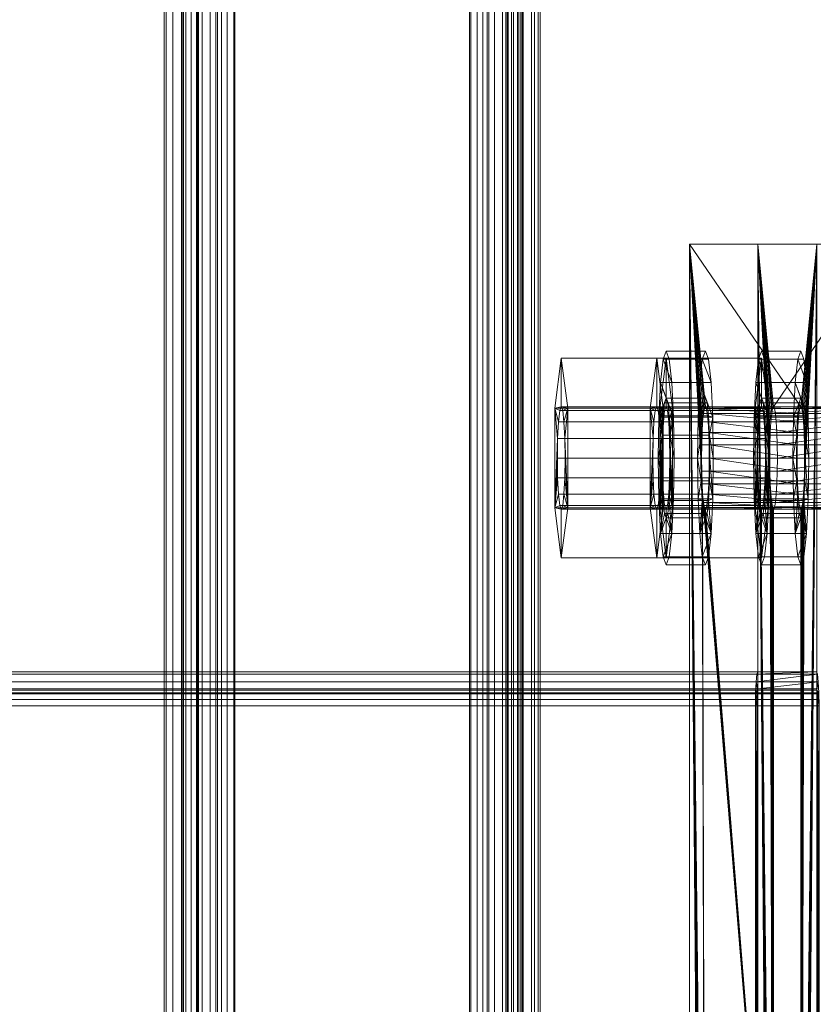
# Model space of a CAD drawing. Extents: x -0.3 to 41.3, y 0 to 17.8.
# Tile 30 of 256: x 0.7044 to 0.7972, y 3.9559 to 4.0711. Entities that reach past the tile are written whole.
import ezdxf

# ---------------------------------------------------------------- set-up
doc = ezdxf.new("R2010")
doc.units = 0
doc.header["$MEASUREMENT"] = 0
for name, color, linetype, lineweight in [('ANILHAS', 135, 'Continuous', 0), ('PLACAS_DE_BASE', 144, 'Continuous', 0), ('PORCAS', 157, 'Continuous', 0), ('VIGA_METALICA', 106, 'Continuous', 0)]:
    doc.layers.add(name, color=color, linetype=linetype, lineweight=lineweight)

msp = doc.modelspace()

# ---------------------------------------------------------------- meshes
at = {"layer": 'ANILHAS'}
mesh = msp.add_polyface(dxfattribs=at)
corners = [(0.77908, 4.01981, 199.5841), (0.77915, 4.01503, 199.58315), (0.77915, 4.02459, 199.58315), (0.77935, 4.01097, 199.58045), (0.77935, 4.02865, 199.58045), (0.77949, 4.01981, 199.57862), (0.77953, 4.01713, 199.57809), (0.77953, 4.02249, 199.57809), (0.77964, 4.01486, 199.57657), (0.77964, 4.02476, 199.57657), (0.77966, 4.00826, 199.5764), (0.77966, 4.03136, 199.5764), (0.77981, 4.01334, 199.57431), (0.77981, 4.02628, 199.57431), (0.78001, 4.00731, 199.57164), (0.78001, 4.01281, 199.57164), (0.78001, 4.02681, 199.57164), (0.78001, 4.03231, 199.57164), (0.78021, 4.01334, 199.56896), (0.78021, 4.02628, 199.56896), (0.78037, 4.00826, 199.56687), (0.78037, 4.03136, 199.56687), (0.78038, 4.01486, 199.5667), (0.78038, 4.02476, 199.5667), (0.78049, 4.01713, 199.56518), (0.78049, 4.02249, 199.56518), (0.78053, 4.01981, 199.56466), (0.78067, 4.01097, 199.56282), (0.78067, 4.02865, 199.56282), (0.78087, 4.01503, 199.56012), (0.78087, 4.02459, 199.56012), (0.78094, 4.01981, 199.55917), (0.78367, 4.01981, 199.58444), (0.78374, 4.01503, 199.5835), (0.78374, 4.02459, 199.5835), (0.78394, 4.01097, 199.58079), (0.78394, 4.02865, 199.58079), (0.78408, 4.01981, 199.57896), (0.78412, 4.01713, 199.57843), (0.78412, 4.02249, 199.57843), (0.78423, 4.01486, 199.57691), (0.78423, 4.02476, 199.57691), (0.78424, 4.00826, 199.57674), (0.78424, 4.03136, 199.57674), (0.7844, 4.01334, 199.57465), (0.7844, 4.02628, 199.57465), (0.7846, 4.00731, 199.57198), (0.7846, 4.01281, 199.57198), (0.7846, 4.02681, 199.57198), (0.7846, 4.03231, 199.57198), (0.7848, 4.01334, 199.56931), (0.7848, 4.02628, 199.56931), (0.78495, 4.00826, 199.56721), (0.78495, 4.03136, 199.56721), (0.78497, 4.01486, 199.56704), (0.78497, 4.02476, 199.56704), (0.78508, 4.01713, 199.56553), (0.78508, 4.02249, 199.56553), (0.78512, 4.01981, 199.565), (0.78526, 4.01097, 199.56316), (0.78526, 4.02865, 199.56316), (0.78546, 4.01503, 199.56046), (0.78546, 4.02459, 199.56046), (0.78553, 4.01981, 199.55951)]
mesh.append_faces([[corners[k] for k in face] for face in [(46, 42, 10, 14), (42, 35, 3, 10), (35, 33, 1, 3), (33, 32, 0, 1), (32, 34, 2, 0), (34, 36, 4, 2), (36, 43, 11, 4), (43, 49, 17, 11), (49, 53, 21, 17), (53, 60, 28, 21), (60, 62, 30, 28), (62, 63, 31, 30), (63, 61, 29, 31), (61, 59, 27, 29), (59, 52, 20, 27), (52, 46, 14, 20), (47, 50, 18, 15), (50, 54, 22, 18), (54, 56, 24, 22), (56, 58, 26, 24), (58, 57, 25, 26), (57, 55, 23, 25), (55, 51, 19, 23), (51, 48, 16, 19), (48, 45, 13, 16), (45, 41, 9, 13), (41, 39, 7, 9), (39, 37, 5, 7), (37, 38, 6, 5), (38, 40, 8, 6), (40, 44, 12, 8), (44, 47, 15, 12)]])
mesh.append_faces([[corners[k] for k in face] for face in [(43, 53, 49), (52, 42, 46), (21, 11, 17), (10, 20, 14)]], dxfattribs={"vtx0": -1})
mesh.append_faces([[corners[k] for k in face] for face in [(34, 48, 36), (48, 34, 45), (45, 34, 41), (41, 34, 39), (39, 32, 37), (37, 32, 38), (38, 33, 40), (40, 35, 44), (44, 35, 47), (53, 43, 60), (60, 36, 62), (62, 57, 63), (63, 58, 61), (61, 54, 59), (59, 42, 52), (11, 28, 4), (16, 30, 19), (19, 30, 23), (23, 30, 25), (25, 31, 26), (26, 29, 24), (24, 29, 22), (22, 27, 18), (18, 27, 15), (3, 27, 10), (2, 7, 0), (0, 6, 1), (1, 8, 3)]], dxfattribs={"vtx0": -1, "vtx1": -1})
mesh.append_faces([[corners[k] for k in face] for face in [(62, 36, 48), (59, 47, 35), (4, 30, 16), (15, 27, 3)]], dxfattribs={"vtx0": -1, "vtx1": -1, "vtx2": -1})
mesh.append_faces([[corners[k] for k in face] for face in [(39, 34, 32), (38, 32, 33), (40, 33, 35), (60, 43, 36), (62, 48, 51), (62, 51, 55), (62, 55, 57), (63, 57, 58), (61, 58, 56), (61, 56, 54), (59, 54, 50), (59, 50, 47), (59, 35, 42), (11, 21, 28), (4, 28, 30), (25, 30, 31), (26, 31, 29), (22, 29, 27), (10, 27, 20), (16, 2, 4), (2, 16, 13), (2, 13, 9), (2, 9, 7), (0, 7, 5), (0, 5, 6), (1, 6, 8), (3, 8, 12), (3, 12, 15)]], dxfattribs={"vtx0": -1, "vtx2": -1})
mesh = msp.add_polyface(dxfattribs=at)
corners = [(0.79024, 4.01981, 199.43452), (0.79031, 4.01503, 199.43357), (0.79031, 4.02459, 199.43357), (0.79052, 4.01097, 199.43087), (0.79052, 4.02865, 199.43087), (0.79065, 4.01981, 199.42903), (0.79069, 4.01713, 199.4285), (0.79069, 4.02249, 199.4285), (0.79081, 4.01486, 199.42699), (0.79081, 4.02476, 199.42699), (0.79082, 4.00826, 199.42682), (0.79082, 4.03136, 199.42682), (0.79097, 4.01334, 199.42472), (0.79097, 4.02628, 199.42472), (0.79117, 4.00731, 199.42205), (0.79117, 4.01281, 199.42205), (0.79117, 4.02681, 199.42205), (0.79117, 4.03231, 199.42205), (0.79137, 4.01334, 199.41938), (0.79137, 4.02628, 199.41938), (0.79153, 4.00826, 199.41728), (0.79153, 4.03136, 199.41728), (0.79154, 4.01486, 199.41712), (0.79154, 4.02476, 199.41712), (0.79166, 4.01713, 199.4156), (0.79166, 4.02249, 199.4156), (0.79169, 4.01981, 199.41507), (0.79183, 4.01097, 199.41324), (0.79183, 4.02865, 199.41324), (0.79203, 4.01503, 199.41053), (0.79203, 4.02459, 199.41053), (0.7921, 4.01981, 199.40959), (0.79483, 4.01981, 199.43486), (0.7949, 4.01503, 199.43391), (0.7949, 4.02459, 199.43391), (0.7951, 4.01097, 199.43121), (0.7951, 4.02865, 199.43121), (0.79524, 4.01981, 199.42937), (0.79528, 4.01713, 199.42885), (0.79528, 4.02249, 199.42885), (0.79539, 4.01486, 199.42733), (0.79539, 4.02476, 199.42733), (0.79541, 4.00826, 199.42716), (0.79541, 4.03136, 199.42716), (0.79556, 4.01334, 199.42507), (0.79556, 4.02628, 199.42507), (0.79576, 4.00731, 199.42239), (0.79576, 4.01281, 199.42239), (0.79576, 4.02681, 199.42239), (0.79576, 4.03231, 199.42239), (0.79596, 4.01334, 199.41972), (0.79596, 4.02628, 199.41972), (0.79612, 4.00826, 199.41763), (0.79612, 4.03136, 199.41763), (0.79613, 4.01486, 199.41746), (0.79613, 4.02476, 199.41746), (0.79624, 4.01713, 199.41594), (0.79624, 4.02249, 199.41594), (0.79628, 4.01981, 199.41541), (0.79642, 4.01097, 199.41358), (0.79642, 4.02865, 199.41358), (0.79662, 4.01503, 199.41088), (0.79662, 4.02459, 199.41088), (0.79669, 4.01981, 199.40993)]
mesh.append_faces([[corners[k] for k in face] for face in [(46, 42, 10, 14), (42, 35, 3, 10), (35, 33, 1, 3), (33, 32, 0, 1), (32, 34, 2, 0), (34, 36, 4, 2), (36, 43, 11, 4), (43, 49, 17, 11), (49, 53, 21, 17), (53, 60, 28, 21), (60, 62, 30, 28), (62, 63, 31, 30), (63, 61, 29, 31), (61, 59, 27, 29), (59, 52, 20, 27), (52, 46, 14, 20), (47, 50, 18, 15), (50, 54, 22, 18), (54, 56, 24, 22), (56, 58, 26, 24), (58, 57, 25, 26), (57, 55, 23, 25), (55, 51, 19, 23), (51, 48, 16, 19), (48, 45, 13, 16), (45, 41, 9, 13), (41, 39, 7, 9), (39, 37, 5, 7), (37, 38, 6, 5), (38, 40, 8, 6), (40, 44, 12, 8), (44, 47, 15, 12)]])
mesh.append_faces([[corners[k] for k in face] for face in [(43, 53, 49), (52, 42, 46), (21, 11, 17), (10, 20, 14)]], dxfattribs={"vtx0": -1})
mesh.append_faces([[corners[k] for k in face] for face in [(34, 48, 36), (48, 34, 45), (45, 34, 41), (41, 34, 39), (39, 32, 37), (37, 32, 38), (38, 33, 40), (40, 35, 44), (44, 35, 47), (53, 43, 60), (60, 36, 62), (62, 57, 63), (63, 58, 61), (61, 54, 59), (59, 42, 52), (11, 28, 4), (16, 30, 19), (19, 30, 23), (23, 30, 25), (25, 31, 26), (26, 29, 24), (24, 29, 22), (22, 27, 18), (18, 27, 15), (3, 27, 10), (2, 7, 0), (0, 6, 1), (1, 8, 3)]], dxfattribs={"vtx0": -1, "vtx1": -1})
mesh.append_faces([[corners[k] for k in face] for face in [(62, 36, 48), (59, 47, 35), (4, 30, 16), (15, 27, 3)]], dxfattribs={"vtx0": -1, "vtx1": -1, "vtx2": -1})
mesh.append_faces([[corners[k] for k in face] for face in [(39, 34, 32), (38, 32, 33), (40, 33, 35), (60, 43, 36), (62, 48, 51), (62, 51, 55), (62, 55, 57), (63, 57, 58), (61, 58, 56), (61, 56, 54), (59, 54, 50), (59, 50, 47), (59, 35, 42), (11, 21, 28), (4, 28, 30), (25, 30, 31), (26, 31, 29), (22, 29, 27), (10, 27, 20), (16, 2, 4), (2, 16, 13), (2, 13, 9), (2, 9, 7), (0, 7, 5), (0, 5, 6), (1, 6, 8), (3, 8, 12), (3, 12, 15)]], dxfattribs={"vtx0": -1, "vtx2": -1})
at = {"layer": 'PLACAS_DE_BASE'}
mesh = msp.add_polyface(dxfattribs=at)
corners = [(0.80419, 3.86981, 199.41701), (0.8056, 3.84481, 199.39806), (0.8056, 4.04481, 199.39806), (0.80417, 3.87136, 199.41721), (0.80413, 3.87281, 199.41781), (0.80406, 3.87405, 199.41876), (0.80396, 3.87501, 199.42), (0.80386, 3.87561, 199.42145), (0.80374, 3.87581, 199.42299), (0.80406, 4.01557, 199.41876), (0.79258, 3.87581, 199.57258), (0.79072, 3.84481, 199.59751), (0.79213, 3.86981, 199.57856), (0.79072, 4.04481, 199.59751), (0.79215, 3.87136, 199.57836), (0.79219, 3.87281, 199.57776), (0.79226, 3.87405, 199.57681), (0.79236, 3.87501, 199.57557), (0.79246, 3.87561, 199.57413), (0.79269, 3.87561, 199.57103), (0.80363, 3.87561, 199.42454), (0.78415, 3.86981, 199.57797), (0.78274, 3.84481, 199.59691), (0.78274, 4.04481, 199.59691), (0.78417, 3.87136, 199.57776), (0.78421, 3.87281, 199.57716), (0.78428, 3.87405, 199.57621), (0.78438, 3.87501, 199.57497), (0.78449, 3.87561, 199.57353), (0.7846, 3.87581, 199.57198), (0.78428, 4.01557, 199.57621), (0.79576, 3.87581, 199.4224), (0.79762, 3.84481, 199.39747), (0.79621, 3.86981, 199.41642), (0.79762, 4.04481, 199.39747), (0.79619, 3.87136, 199.41662), (0.79615, 3.87281, 199.41722), (0.79608, 3.87405, 199.41817), (0.79599, 3.87501, 199.41941), (0.79588, 3.87561, 199.42085), (0.79565, 3.87561, 199.42395), (0.78472, 3.87561, 199.57043)]
mesh.append_faces([[corners[k] for k in face] for face in [(2, 1, 32, 34), (7, 8, 31, 39), (8, 20, 40, 31), (19, 10, 29, 41), (10, 18, 28, 29)]])
mesh.append_faces([[corners[k] for k in face] for face in [(0, 2, 3), (3, 2, 4), (4, 2, 5), (5, 2, 6), (6, 2, 7), (7, 2, 8), (11, 12, 13), (19, 8, 10), (21, 23, 24), (24, 23, 25), (25, 23, 26), (26, 23, 27), (27, 23, 28), (28, 23, 29), (32, 33, 34), (40, 29, 31)]], dxfattribs={"vtx0": -1, "vtx1": -1})
mesh.append_faces([[corners[k] for k in face] for face in [(8, 9, 10), (29, 30, 31)]], dxfattribs={"vtx0": -1, "vtx1": -1, "vtx2": -1})
mesh.append_faces([[corners[k] for k in face] for face in [(0, 1, 2), (13, 12, 14), (13, 14, 15), (13, 15, 16), (13, 16, 17), (13, 17, 18), (13, 18, 10), (19, 20, 8), (21, 22, 23), (34, 33, 35), (34, 35, 36), (34, 36, 37), (34, 37, 38), (34, 38, 39), (34, 39, 31), (40, 41, 29)]], dxfattribs={"vtx0": -1, "vtx2": -1})
mesh = msp.add_polyface(dxfattribs=at)
corners = [(0.80374, 3.87581, 199.42299), (0.8056, 4.04481, 199.39806), (0.80413, 4.01681, 199.41781), (0.80406, 4.01557, 199.41876), (0.79258, 3.87581, 199.57258), (0.80396, 4.01461, 199.42), (0.80386, 4.01401, 199.42145), (0.80374, 4.01381, 199.42299), (0.79072, 4.04481, 199.59751), (0.79219, 4.01681, 199.57776), (0.79226, 4.01557, 199.57681), (0.79236, 4.01461, 199.57557), (0.79246, 4.01401, 199.57413), (0.79258, 4.01381, 199.57258), (0.80363, 4.01401, 199.42454), (0.79269, 4.01401, 199.57103), (0.80352, 4.01461, 199.42599), (0.7928, 4.01461, 199.56959), (0.7846, 3.87581, 199.57198), (0.78274, 4.04481, 199.59691), (0.78421, 4.01681, 199.57716), (0.78428, 4.01557, 199.57621), (0.79576, 3.87581, 199.4224), (0.78438, 4.01461, 199.57497), (0.78449, 4.01401, 199.57353), (0.7846, 4.01381, 199.57198), (0.79762, 4.04481, 199.39747), (0.79615, 4.01681, 199.41722), (0.79608, 4.01557, 199.41817), (0.79599, 4.01461, 199.41941), (0.79588, 4.01401, 199.42085), (0.79576, 4.01381, 199.4224), (0.78472, 4.01401, 199.57043), (0.79565, 4.01401, 199.42395), (0.78482, 4.01461, 199.56899), (0.79554, 4.01461, 199.42539), (0.79072, 3.84481, 199.59751), (0.78274, 3.84481, 199.59691)]
mesh.append_faces([[corners[k] for k in face] for face in [(36, 8, 19, 37), (7, 6, 30, 31), (6, 5, 29, 30), (16, 14, 33, 35), (14, 7, 31, 33), (13, 15, 32, 25), (15, 17, 34, 32), (11, 12, 24, 23), (12, 13, 25, 24)]])
mesh.append_faces([[corners[k] for k in face] for face in [(9, 4, 10), (10, 4, 11), (11, 4, 12), (12, 4, 13), (14, 13, 7), (13, 14, 15), (15, 16, 17), (27, 22, 28), (28, 22, 29), (29, 22, 30), (30, 22, 31), (32, 31, 25), (31, 32, 33), (33, 34, 35)]], dxfattribs={"vtx0": -1, "vtx1": -1})
mesh.append_faces([[corners[k] for k in face] for face in [(0, 1, 2), (8, 4, 9), (13, 4, 7), (18, 19, 20), (26, 22, 27), (31, 22, 25)]], dxfattribs={"vtx0": -1, "vtx1": -1, "vtx2": -1})
mesh.append_faces([[corners[k] for k in face] for face in [(0, 2, 3), (4, 3, 5), (4, 5, 6), (4, 6, 7), (15, 14, 16), (18, 20, 21), (22, 21, 23), (22, 23, 24), (22, 24, 25), (33, 32, 34)]], dxfattribs={"vtx0": -1, "vtx2": -1})
mesh = msp.add_polyface(dxfattribs=at)
corners = [(0.80413, 4.01681, 199.41781), (0.8056, 4.04481, 199.39806), (0.80417, 4.01826, 199.41721), (0.80419, 4.01981, 199.41701), (0.80417, 4.02136, 199.41721), (0.80413, 4.02281, 199.41781), (0.80406, 4.02405, 199.41876), (0.80396, 4.02501, 199.42), (0.80386, 4.02561, 199.42145), (0.80374, 4.02581, 199.42299), (0.79258, 4.02581, 199.57258), (0.79072, 4.04481, 199.59751), (0.79219, 4.01681, 199.57776), (0.79215, 4.01826, 199.57836), (0.79213, 4.01981, 199.57856), (0.79215, 4.02136, 199.57836), (0.79219, 4.02281, 199.57776), (0.79226, 4.02405, 199.57681), (0.79236, 4.02501, 199.57557), (0.79246, 4.02561, 199.57413), (0.79269, 4.02561, 199.57103), (0.78421, 4.01681, 199.57716), (0.78274, 4.04481, 199.59691), (0.78417, 4.01826, 199.57776), (0.78415, 4.01981, 199.57797), (0.78417, 4.02136, 199.57776), (0.78421, 4.02281, 199.57716), (0.78428, 4.02405, 199.57621), (0.78438, 4.02501, 199.57497), (0.78449, 4.02561, 199.57353), (0.7846, 4.02581, 199.57198), (0.79576, 4.02581, 199.4224), (0.79762, 4.04481, 199.39747), (0.79615, 4.01681, 199.41722), (0.79619, 4.01826, 199.41662), (0.79621, 4.01981, 199.41642), (0.79619, 4.02136, 199.41662), (0.79615, 4.02281, 199.41722), (0.79608, 4.02405, 199.41817), (0.79599, 4.02501, 199.41941), (0.79588, 4.02561, 199.42085), (0.79565, 4.02561, 199.42395)]
mesh.append_faces([[corners[k] for k in face] for face in [(11, 1, 32, 22)]])
mesh.append_faces([[corners[k] for k in face] for face in [(0, 1, 2), (2, 1, 3), (3, 1, 4), (4, 1, 5), (5, 1, 6), (6, 1, 7), (7, 1, 8), (8, 1, 9), (11, 10, 1), (20, 9, 10), (21, 22, 23), (23, 22, 24), (24, 22, 25), (25, 22, 26), (26, 22, 27), (27, 22, 28), (28, 22, 29), (29, 22, 30), (32, 31, 22), (41, 30, 31)]], dxfattribs={"vtx0": -1, "vtx1": -1})
mesh.append_faces([[corners[k] for k in face] for face in [(9, 1, 10), (30, 22, 31)]], dxfattribs={"vtx0": -1, "vtx1": -1, "vtx2": -1})
mesh.append_faces([[corners[k] for k in face] for face in [(11, 12, 13), (11, 13, 14), (11, 14, 15), (11, 15, 16), (11, 16, 17), (11, 17, 18), (11, 18, 19), (11, 19, 10), (32, 33, 34), (32, 34, 35), (32, 35, 36), (32, 36, 37), (32, 37, 38), (32, 38, 39), (32, 39, 40), (32, 40, 31)]], dxfattribs={"vtx0": -1, "vtx2": -1})
mesh = msp.add_polyface(dxfattribs=at)
corners = [(0.79301, 4.02136, 199.5668), (0.80331, 4.02136, 199.42877), (0.80335, 4.02281, 199.42818), (0.79297, 4.02281, 199.5674), (0.80343, 4.02405, 199.42723), (0.79289, 4.02405, 199.56835), (0.80352, 4.02501, 199.42599), (0.7928, 4.02501, 199.56959), (0.80363, 4.02561, 199.42454), (0.79269, 4.02561, 199.57103), (0.80374, 4.02581, 199.42299), (0.79532, 4.01981, 199.42838), (0.78503, 4.02136, 199.5662), (0.79533, 4.02136, 199.42818), (0.78499, 4.02281, 199.5668), (0.79538, 4.02281, 199.42758), (0.78492, 4.02405, 199.56775), (0.79545, 4.02405, 199.42663), (0.78482, 4.02501, 199.56899), (0.79554, 4.02501, 199.42539), (0.78472, 4.02561, 199.57043), (0.79565, 4.02561, 199.42395), (0.7846, 4.02581, 199.57198), (0.80417, 4.02136, 199.41721), (0.80413, 4.02281, 199.41781), (0.79615, 4.02281, 199.41722), (0.79619, 4.02136, 199.41662), (0.80406, 4.02405, 199.41876), (0.79608, 4.02405, 199.41817), (0.80396, 4.02501, 199.42), (0.79599, 4.02501, 199.41941), (0.80386, 4.02561, 199.42145), (0.79588, 4.02561, 199.42085), (0.79576, 4.02581, 199.4224), (0.79258, 4.02581, 199.57258), (0.79246, 4.02561, 199.57413), (0.78449, 4.02561, 199.57353), (0.79236, 4.02501, 199.57557), (0.78438, 4.02501, 199.57497), (0.79226, 4.02405, 199.57681), (0.78428, 4.02405, 199.57621), (0.79219, 4.02281, 199.57776), (0.78421, 4.02281, 199.57716), (0.79215, 4.02136, 199.57836), (0.78417, 4.02136, 199.57776)]
mesh.append_faces([[corners[k] for k in face] for face in [(23, 24, 25, 26), (24, 27, 28, 25), (27, 29, 30, 28), (29, 31, 32, 30), (31, 10, 33, 32), (10, 8, 21, 33), (8, 6, 19, 21), (6, 4, 17, 19), (4, 2, 15, 17), (2, 1, 13, 15), (0, 3, 14, 12), (3, 5, 16, 14), (5, 7, 18, 16), (7, 9, 20, 18), (9, 34, 22, 20), (34, 35, 36, 22), (35, 37, 38, 36), (37, 39, 40, 38), (39, 41, 42, 40), (41, 43, 44, 42)]])
mesh.append_faces([[corners[k] for k in face] for face in [(0, 2, 3), (3, 4, 5), (5, 6, 7), (7, 8, 9), (11, 12, 13), (13, 14, 15), (15, 16, 17), (17, 18, 19), (19, 20, 21)]], dxfattribs={"vtx0": -1, "vtx1": -1})
mesh.append_faces([[corners[k] for k in face] for face in [(0, 1, 2), (3, 2, 4), (5, 4, 6), (7, 6, 8), (9, 8, 10), (13, 12, 14), (15, 14, 16), (17, 16, 18), (19, 18, 20), (21, 20, 22)]], dxfattribs={"vtx0": -1, "vtx2": -1})
mesh = msp.add_polyface(dxfattribs=at)
corners = [(0.7928, 4.01461, 199.56959), (0.80352, 4.01461, 199.42599), (0.80343, 4.01557, 199.42723), (0.79289, 4.01557, 199.56835), (0.80335, 4.01681, 199.42818), (0.79297, 4.01681, 199.5674), (0.80331, 4.01826, 199.42877), (0.79301, 4.01826, 199.5668), (0.80329, 4.01981, 199.42898), (0.79302, 4.01981, 199.56659), (0.80331, 4.02136, 199.42877), (0.79301, 4.02136, 199.5668), (0.79554, 4.01461, 199.42539), (0.78482, 4.01461, 199.56899), (0.78492, 4.01557, 199.56775), (0.79545, 4.01557, 199.42663), (0.78499, 4.01681, 199.5668), (0.79538, 4.01681, 199.42758), (0.78503, 4.01826, 199.5662), (0.79533, 4.01826, 199.42818), (0.78505, 4.01981, 199.566), (0.79532, 4.01981, 199.42838), (0.78503, 4.02136, 199.5662), (0.80396, 4.01461, 199.42), (0.80406, 4.01557, 199.41876), (0.79608, 4.01557, 199.41817), (0.79599, 4.01461, 199.41941), (0.80413, 4.01681, 199.41781), (0.79615, 4.01681, 199.41722), (0.80417, 4.01826, 199.41721), (0.79619, 4.01826, 199.41662), (0.80419, 4.01981, 199.41701), (0.79621, 4.01981, 199.41642), (0.80417, 4.02136, 199.41721), (0.79619, 4.02136, 199.41662), (0.79533, 4.02136, 199.42818), (0.79215, 4.02136, 199.57836), (0.79213, 4.01981, 199.57856), (0.78415, 4.01981, 199.57797), (0.78417, 4.02136, 199.57776), (0.79215, 4.01826, 199.57836), (0.78417, 4.01826, 199.57776), (0.79219, 4.01681, 199.57776), (0.78421, 4.01681, 199.57716), (0.79226, 4.01557, 199.57681), (0.78428, 4.01557, 199.57621), (0.79236, 4.01461, 199.57557), (0.78438, 4.01461, 199.57497)]
mesh.append_faces([[corners[k] for k in face] for face in [(23, 24, 25, 26), (24, 27, 28, 25), (27, 29, 30, 28), (29, 31, 32, 30), (31, 33, 34, 32), (10, 8, 21, 35), (8, 6, 19, 21), (6, 4, 17, 19), (4, 2, 15, 17), (2, 1, 12, 15), (0, 3, 14, 13), (3, 5, 16, 14), (5, 7, 18, 16), (7, 9, 20, 18), (9, 11, 22, 20), (36, 37, 38, 39), (37, 40, 41, 38), (40, 42, 43, 41), (42, 44, 45, 43), (44, 46, 47, 45)]])
mesh.append_faces([[corners[k] for k in face] for face in [(0, 2, 3), (3, 4, 5), (5, 6, 7), (7, 8, 9), (9, 10, 11), (12, 14, 15), (15, 16, 17), (17, 18, 19), (19, 20, 21)]], dxfattribs={"vtx0": -1, "vtx1": -1})
mesh.append_faces([[corners[k] for k in face] for face in [(0, 1, 2), (3, 2, 4), (5, 4, 6), (7, 6, 8), (9, 8, 10), (12, 13, 14), (15, 14, 16), (17, 16, 18), (19, 18, 20), (21, 20, 22)]], dxfattribs={"vtx0": -1, "vtx2": -1})
at = {"layer": 'PORCAS'}
mesh = msp.add_polyface(dxfattribs=at)
corners = [(0.76699, 4.01397, 199.5808), (0.76699, 4.02565, 199.5808), (0.7673, 4.01981, 199.5767), (0.76733, 4.01751, 199.57624), (0.76733, 4.02211, 199.57624), (0.76743, 4.01557, 199.57495), (0.76743, 4.02405, 199.57495), (0.76757, 4.01427, 199.57301), (0.76757, 4.02535, 199.57301), (0.76775, 4.00813, 199.57072), (0.76775, 4.01381, 199.57072), (0.76775, 4.02581, 199.57072), (0.76775, 4.03148, 199.57072), (0.76792, 4.01427, 199.56843), (0.76792, 4.02535, 199.56843), (0.76806, 4.01557, 199.56649), (0.76806, 4.02405, 199.56649), (0.76816, 4.01751, 199.5652), (0.76816, 4.02211, 199.5652), (0.76819, 4.01981, 199.56474), (0.7685, 4.01397, 199.56064), (0.7685, 4.02565, 199.56064), (0.77926, 4.01397, 199.58172), (0.77926, 4.02565, 199.58172), (0.77956, 4.01981, 199.57762), (0.7796, 4.01751, 199.57716), (0.7796, 4.02211, 199.57716), (0.7797, 4.01557, 199.57586), (0.7797, 4.02405, 199.57586), (0.77984, 4.01427, 199.57393), (0.77984, 4.02535, 199.57393), (0.78001, 4.00813, 199.57164), (0.78001, 4.01381, 199.57164), (0.78001, 4.02581, 199.57164), (0.78001, 4.03148, 199.57164), (0.78018, 4.01427, 199.56934), (0.78018, 4.02535, 199.56934), (0.78033, 4.01557, 199.56741), (0.78033, 4.02405, 199.56741), (0.78042, 4.01751, 199.56611), (0.78042, 4.02211, 199.56611), (0.78046, 4.01981, 199.56565), (0.78076, 4.01397, 199.56155), (0.78076, 4.02565, 199.56155)]
mesh.append_faces([[corners[k] for k in face] for face in [(31, 22, 0, 9), (22, 23, 1, 0), (23, 34, 12, 1), (34, 43, 21, 12), (43, 42, 20, 21), (42, 31, 9, 20), (32, 35, 13, 10), (35, 37, 15, 13), (37, 39, 17, 15), (39, 41, 19, 17), (41, 40, 18, 19), (40, 38, 16, 18), (38, 36, 14, 16), (36, 33, 11, 14), (33, 30, 8, 11), (30, 28, 6, 8), (28, 26, 4, 6), (26, 24, 2, 4), (24, 25, 3, 2), (25, 27, 5, 3), (27, 29, 7, 5), (29, 32, 10, 7)]])
mesh.append_faces([[corners[k] for k in face] for face in [(23, 33, 34), (33, 23, 30), (30, 23, 28), (28, 23, 26), (26, 22, 24), (24, 22, 25), (25, 22, 27), (27, 22, 29), (29, 22, 32), (43, 40, 42), (42, 32, 31), (21, 11, 12), (11, 21, 14), (14, 21, 16), (16, 21, 18), (18, 20, 19), (19, 20, 17), (17, 20, 15), (15, 20, 13), (13, 20, 10), (1, 4, 0), (0, 10, 9)]], dxfattribs={"vtx0": -1, "vtx1": -1})
mesh.append_faces([[corners[k] for k in face] for face in [(26, 23, 22), (32, 22, 31), (33, 43, 34), (43, 33, 36), (43, 36, 38), (43, 38, 40), (42, 40, 41), (42, 41, 39), (42, 39, 37), (42, 37, 35), (42, 35, 32), (18, 21, 20), (10, 20, 9), (11, 1, 12), (1, 11, 8), (1, 8, 6), (1, 6, 4), (0, 4, 2), (0, 2, 3), (0, 3, 5), (0, 5, 7), (0, 7, 10)]], dxfattribs={"vtx0": -1, "vtx2": -1})
mesh = msp.add_polyface(dxfattribs=at)
corners = [(0.77816, 4.01397, 199.43122), (0.77816, 4.02565, 199.43122), (0.77846, 4.01981, 199.42712), (0.7785, 4.01751, 199.42666), (0.7785, 4.02211, 199.42666), (0.77859, 4.01557, 199.42536), (0.77859, 4.02405, 199.42536), (0.77874, 4.01427, 199.42343), (0.77874, 4.02535, 199.42343), (0.77891, 4.00813, 199.42114), (0.77891, 4.01381, 199.42114), (0.77891, 4.02581, 199.42114), (0.77891, 4.03148, 199.42114), (0.77908, 4.01427, 199.41884), (0.77908, 4.02535, 199.41884), (0.77922, 4.01557, 199.41691), (0.77922, 4.02405, 199.41691), (0.77932, 4.01751, 199.41561), (0.77932, 4.02211, 199.41561), (0.77935, 4.01981, 199.41515), (0.77966, 4.01397, 199.41105), (0.77966, 4.02565, 199.41105), (0.79042, 4.01397, 199.43213), (0.79042, 4.02565, 199.43213), (0.79073, 4.01981, 199.42803), (0.79076, 4.01751, 199.42758), (0.79076, 4.02211, 199.42758), (0.79086, 4.01557, 199.42628), (0.79086, 4.02405, 199.42628), (0.791, 4.01427, 199.42435), (0.791, 4.02535, 199.42435), (0.79117, 4.00813, 199.42205), (0.79117, 4.01381, 199.42205), (0.79117, 4.02581, 199.42205), (0.79117, 4.03148, 199.42205), (0.79135, 4.01427, 199.41976), (0.79135, 4.02535, 199.41976), (0.79149, 4.01557, 199.41782), (0.79149, 4.02405, 199.41782), (0.79159, 4.01751, 199.41653), (0.79159, 4.02211, 199.41653), (0.79162, 4.01981, 199.41607), (0.79193, 4.01397, 199.41197), (0.79193, 4.02565, 199.41197)]
mesh.append_faces([[corners[k] for k in face] for face in [(31, 22, 0, 9), (22, 23, 1, 0), (23, 34, 12, 1), (34, 43, 21, 12), (43, 42, 20, 21), (42, 31, 9, 20), (32, 35, 13, 10), (35, 37, 15, 13), (37, 39, 17, 15), (39, 41, 19, 17), (41, 40, 18, 19), (40, 38, 16, 18), (38, 36, 14, 16), (36, 33, 11, 14), (33, 30, 8, 11), (30, 28, 6, 8), (28, 26, 4, 6), (26, 24, 2, 4), (24, 25, 3, 2), (25, 27, 5, 3), (27, 29, 7, 5), (29, 32, 10, 7)]])
mesh.append_faces([[corners[k] for k in face] for face in [(23, 33, 34), (33, 23, 30), (30, 23, 28), (28, 23, 26), (26, 22, 24), (24, 22, 25), (25, 22, 27), (27, 22, 29), (29, 22, 32), (43, 40, 42), (42, 32, 31), (21, 11, 12), (11, 21, 14), (14, 21, 16), (16, 21, 18), (18, 20, 19), (19, 20, 17), (17, 20, 15), (15, 20, 13), (13, 20, 10), (1, 4, 0), (0, 10, 9)]], dxfattribs={"vtx0": -1, "vtx1": -1})
mesh.append_faces([[corners[k] for k in face] for face in [(26, 23, 22), (32, 22, 31), (33, 43, 34), (43, 33, 36), (43, 36, 38), (43, 38, 40), (42, 40, 41), (42, 41, 39), (42, 39, 37), (42, 37, 35), (42, 35, 32), (18, 21, 20), (10, 20, 9), (11, 1, 12), (1, 11, 8), (1, 8, 6), (1, 6, 4), (0, 4, 2), (0, 2, 3), (0, 3, 5), (0, 5, 7), (0, 7, 10)]], dxfattribs={"vtx0": -1, "vtx2": -1})
at = {"layer": 'VIGA_METALICA'}
mesh = msp.add_polyface(dxfattribs=at)
corners = [(0.72134, 3.94481, 199.61432), (0.72134, 5.81981, 199.61432), (0.72155, 3.94481, 199.61587), (0.72155, 5.81981, 199.61587), (0.72234, 3.94481, 199.61722), (0.72234, 5.81981, 199.61722), (0.72334, 3.94481, 199.61444), (0.72334, 5.81981, 199.61444), (0.72344, 3.94481, 199.61522), (0.72344, 5.81981, 199.61522), (0.72359, 3.94481, 199.61816), (0.72359, 5.81981, 199.61816), (0.72384, 3.94481, 199.61589), (0.72384, 5.81981, 199.61589), (0.72446, 3.94481, 199.61636), (0.72446, 5.81981, 199.61636), (0.72509, 3.94481, 199.61856), (0.72509, 5.81981, 199.61856), (0.72521, 3.94481, 199.61656), (0.72521, 5.81981, 199.61656), (0.72535, 3.94481, 199.54744), (0.72535, 5.81981, 199.54744), (0.72575, 3.94481, 199.54593), (0.72575, 5.81981, 199.54593), (0.72669, 3.94481, 199.54469), (0.72669, 5.81981, 199.54469), (0.72735, 3.94481, 199.54756), (0.72735, 5.81981, 199.54756), (0.72755, 3.94481, 199.54681), (0.72755, 5.81981, 199.54681), (0.72802, 3.94481, 199.54619), (0.72802, 5.81981, 199.54619), (0.72804, 3.94481, 199.5439), (0.72804, 5.81981, 199.5439), (0.72869, 3.94481, 199.54579), (0.72869, 5.81981, 199.54579), (0.72947, 3.94481, 199.54569), (0.72947, 5.81981, 199.54569), (0.72959, 3.94481, 199.54369), (0.72959, 5.81981, 199.54369), (0.75704, 3.94481, 199.62047), (0.75704, 5.81981, 199.62047), (0.75716, 3.94481, 199.61848), (0.75716, 5.81981, 199.61848), (0.75793, 3.94481, 199.61837), (0.75793, 5.81981, 199.61837), (0.75858, 3.94481, 199.62026), (0.75858, 5.81981, 199.62026), (0.7586, 3.94481, 199.61798), (0.7586, 5.81981, 199.61798), (0.75908, 3.94481, 199.61735), (0.75908, 5.81981, 199.61735), (0.75927, 3.94481, 199.6166), (0.75927, 5.81981, 199.6166), (0.75993, 3.94481, 199.60562), (0.75993, 3.94481, 199.61947), (0.75993, 5.81981, 199.60562), (0.75993, 5.81981, 199.61947), (0.76087, 3.94481, 199.61823), (0.76087, 5.81981, 199.61823), (0.76127, 3.94481, 199.61672), (0.76127, 5.81981, 199.61672), (0.76141, 3.94481, 199.5476), (0.76141, 5.81981, 199.5476), (0.76153, 3.94481, 199.54561), (0.76153, 5.81981, 199.54561), (0.76193, 3.94481, 199.60574), (0.76193, 5.81981, 199.60574), (0.76216, 3.94481, 199.5478), (0.76216, 5.81981, 199.5478), (0.76263, 3.94481, 199.5607), (0.76263, 5.81981, 199.5607), (0.76279, 3.94481, 199.54827), (0.76279, 5.81981, 199.54827), (0.76304, 3.94481, 199.546), (0.76304, 5.81981, 199.546), (0.76318, 3.94481, 199.54895), (0.76318, 5.81981, 199.54895), (0.76329, 3.94481, 199.54972), (0.76329, 5.81981, 199.54972), (0.76428, 3.94481, 199.54695), (0.76428, 5.81981, 199.54695), (0.76462, 3.94481, 199.56082), (0.76462, 5.81981, 199.56082), (0.76507, 3.94481, 199.54829), (0.76507, 5.81981, 199.54829), (0.76528, 3.94481, 199.54984), (0.76528, 5.81981, 199.54984)]
mesh.append_faces([[corners[k] for k in face] for face in [(18, 14, 15, 19), (14, 12, 13, 15), (12, 8, 9, 13), (8, 6, 7, 9), (6, 26, 27, 7), (26, 28, 29, 27), (28, 30, 31, 29), (30, 34, 35, 31), (34, 36, 37, 35), (36, 62, 63, 37), (62, 68, 69, 63), (68, 72, 73, 69), (72, 76, 77, 73), (76, 78, 79, 77), (78, 70, 71, 79), (70, 82, 83, 71), (82, 86, 87, 83), (86, 84, 85, 87), (84, 80, 81, 85), (80, 74, 75, 81), (74, 64, 65, 75), (64, 38, 39, 65), (38, 32, 33, 39), (32, 24, 25, 33), (24, 22, 23, 25), (22, 20, 21, 23), (20, 0, 1, 21), (0, 2, 3, 1), (2, 4, 5, 3), (4, 10, 11, 5), (10, 16, 17, 11), (16, 40, 41, 17), (40, 46, 47, 41), (46, 55, 57, 47), (55, 58, 59, 57), (58, 60, 61, 59), (60, 66, 67, 61), (66, 54, 56, 67), (54, 52, 53, 56), (52, 50, 51, 53), (50, 48, 49, 51), (48, 44, 45, 49), (44, 42, 43, 45), (42, 18, 19, 43)]])
mesh.append_faces([[corners[k] for k in face] for face in [(70, 86, 82), (66, 52, 54), (40, 55, 46), (64, 32, 38), (33, 65, 39), (53, 67, 56), (57, 41, 47), (87, 71, 83)]], dxfattribs={"vtx0": -1})
mesh.append_faces([[corners[k] for k in face] for face in [(74, 36, 64), (36, 74, 62), (62, 84, 68), (68, 84, 72), (72, 84, 76), (76, 86, 78), (78, 86, 70), (52, 60, 50), (50, 58, 48), (48, 58, 44), (44, 55, 42), (16, 55, 40), (32, 64, 24), (24, 36, 22), (22, 30, 20), (20, 26, 0), (0, 6, 2), (2, 12, 4), (4, 42, 10), (10, 42, 16), (37, 23, 35), (35, 23, 31), (31, 21, 29), (29, 21, 27), (27, 1, 7), (7, 3, 9), (9, 3, 13), (13, 5, 15), (15, 5, 19), (19, 5, 43), (67, 53, 61), (61, 51, 59), (59, 45, 57), (75, 63, 81), (81, 63, 85), (85, 77, 87)]], dxfattribs={"vtx0": -1, "vtx1": -1})
mesh.append_faces([[corners[k] for k in face] for face in [(42, 55, 16), (24, 64, 36), (65, 25, 37), (57, 43, 17)]], dxfattribs={"vtx0": -1, "vtx1": -1, "vtx2": -1})
mesh.append_faces([[corners[k] for k in face] for face in [(62, 74, 80), (62, 80, 84), (76, 84, 86), (52, 66, 60), (50, 60, 58), (44, 58, 55), (22, 36, 34), (22, 34, 30), (20, 30, 28), (20, 28, 26), (0, 26, 6), (2, 6, 8), (2, 8, 12), (4, 12, 14), (4, 14, 18), (4, 18, 42), (65, 33, 25), (37, 25, 23), (31, 23, 21), (27, 21, 1), (7, 1, 3), (13, 3, 5), (43, 5, 11), (43, 11, 17), (61, 53, 51), (59, 51, 49), (59, 49, 45), (57, 45, 43), (57, 17, 41), (37, 75, 65), (75, 37, 63), (85, 63, 69), (85, 69, 73), (85, 73, 77), (87, 77, 79), (87, 79, 71)]], dxfattribs={"vtx0": -1, "vtx2": -1})
mesh = msp.add_polyface(dxfattribs=at)
corners = [(0.12045, 3.89881, 199.49735), (0.12045, 3.94081, 199.49735), (0.12045, 3.94881, 199.49735), (0.12045, 3.99081, 199.49735), (0.12047, 3.89728, 199.49705), (0.12047, 3.94234, 199.49705), (0.12047, 3.94728, 199.49705), (0.12047, 3.99234, 199.49705), (0.12054, 3.89598, 199.49618), (0.12054, 3.94364, 199.49618), (0.12054, 3.94598, 199.49618), (0.12054, 3.99364, 199.49618), (0.1206, 3.89881, 199.49536), (0.1206, 3.94081, 199.49536), (0.1206, 3.94881, 199.49536), (0.1206, 3.99081, 199.49536), (0.12061, 3.89804, 199.4952), (0.12061, 3.94158, 199.4952), (0.12061, 3.94804, 199.4952), (0.12061, 3.99158, 199.4952), (0.12063, 3.89511, 199.49489), (0.12063, 3.94451, 199.49489), (0.12063, 3.94511, 199.49489), (0.12063, 3.99451, 199.49489), (0.12064, 3.8974, 199.49477), (0.12064, 3.94222, 199.49477), (0.12064, 3.9474, 199.49477), (0.12064, 3.99222, 199.49477), (0.12069, 3.89696, 199.49412), (0.12069, 3.94266, 199.49412), (0.12069, 3.94696, 199.49412), (0.12069, 3.99266, 199.49412), (0.12075, 3.89481, 199.49336), (0.12075, 3.89681, 199.49336), (0.12075, 3.94281, 199.49336), (0.12075, 3.94481, 199.49336), (0.12075, 3.94681, 199.49336), (0.12075, 3.99281, 199.49336), (0.12075, 3.99481, 199.49336), (0.12172, 3.94281, 199.4804), (0.12172, 3.94481, 199.4804), (0.12172, 3.94681, 199.4804), (0.12663, 3.94281, 199.41458), (0.12663, 3.94481, 199.41458), (0.12663, 3.94681, 199.41458), (0.12759, 3.89481, 199.40162), (0.12759, 3.89681, 199.40162), (0.12759, 3.94281, 199.40162), (0.12759, 3.94481, 199.40162), (0.12759, 3.94681, 199.40162), (0.12759, 3.99281, 199.40162), (0.12759, 3.99481, 199.40162), (0.12765, 3.89696, 199.40085), (0.12765, 3.94266, 199.40085), (0.12765, 3.94696, 199.40085), (0.12765, 3.99266, 199.40085), (0.1277, 3.8974, 199.40021), (0.1277, 3.94222, 199.40021), (0.1277, 3.9474, 199.40021), (0.1277, 3.99222, 199.40021), (0.12771, 3.89511, 199.40009), (0.12771, 3.94451, 199.40009), (0.12771, 3.94511, 199.40009), (0.12771, 3.99451, 199.40009), (0.12773, 3.89804, 199.39977), (0.12773, 3.94158, 199.39977), (0.12773, 3.94804, 199.39977), (0.12773, 3.99158, 199.39977), (0.12774, 3.89881, 199.39962), (0.12774, 3.94081, 199.39962), (0.12774, 3.94881, 199.39962), (0.12774, 3.99081, 199.39962), (0.1278, 3.89598, 199.3988), (0.1278, 3.94364, 199.3988), (0.1278, 3.94598, 199.3988), (0.1278, 3.99364, 199.3988), (0.12787, 3.89728, 199.39793), (0.12787, 3.94234, 199.39793), (0.12787, 3.94728, 199.39793), (0.12787, 3.99234, 199.39793), (0.12789, 3.89881, 199.39763), (0.12789, 3.94081, 199.39763), (0.12789, 3.94881, 199.39763), (0.12789, 3.99081, 199.39763), (0.79045, 3.89881, 199.54735), (0.79045, 3.94081, 199.54735), (0.79045, 3.94881, 199.54735), (0.79045, 3.99081, 199.54735), (0.79047, 3.89728, 199.54705), (0.79047, 3.94234, 199.54705), (0.79047, 3.94728, 199.54705), (0.79047, 3.99234, 199.54705), (0.79054, 3.89598, 199.54618), (0.79054, 3.94364, 199.54618), (0.79054, 3.94598, 199.54618), (0.79054, 3.99364, 199.54618), (0.7906, 3.89881, 199.54536), (0.7906, 3.94081, 199.54536), (0.7906, 3.94881, 199.54536), (0.7906, 3.99081, 199.54536), (0.79061, 3.89804, 199.5452), (0.79061, 3.94158, 199.5452), (0.79061, 3.94804, 199.5452), (0.79061, 3.99158, 199.5452), (0.79063, 3.89511, 199.54489), (0.79063, 3.94451, 199.54489), (0.79063, 3.94511, 199.54489), (0.79063, 3.99451, 199.54489), (0.79064, 3.8974, 199.54477), (0.79064, 3.94222, 199.54477), (0.79064, 3.9474, 199.54477), (0.79064, 3.99222, 199.54477), (0.79069, 3.89696, 199.54412), (0.79069, 3.94266, 199.54412), (0.79069, 3.94696, 199.54412), (0.79069, 3.99266, 199.54412), (0.79075, 3.89481, 199.54336), (0.79075, 3.89681, 199.54336), (0.79075, 3.94281, 199.54336), (0.79075, 3.94481, 199.54336), (0.79075, 3.94681, 199.54336), (0.79075, 3.99281, 199.54336), (0.79075, 3.99481, 199.54336), (0.79172, 3.94281, 199.5304), (0.79172, 3.94481, 199.5304), (0.79172, 3.94681, 199.5304), (0.79663, 3.94281, 199.46458), (0.79663, 3.94481, 199.46458), (0.79663, 3.94681, 199.46458), (0.79759, 3.89481, 199.45162), (0.79759, 3.89681, 199.45162), (0.79759, 3.94281, 199.45162), (0.79759, 3.94481, 199.45162), (0.79759, 3.94681, 199.45162), (0.79759, 3.99281, 199.45162), (0.79759, 3.99481, 199.45162), (0.79765, 3.89696, 199.45085), (0.79765, 3.94266, 199.45085), (0.79765, 3.94696, 199.45085), (0.79765, 3.99266, 199.45085), (0.7977, 3.8974, 199.45021), (0.7977, 3.94222, 199.45021), (0.7977, 3.9474, 199.45021), (0.7977, 3.99222, 199.45021), (0.79771, 3.89511, 199.45009), (0.79771, 3.94451, 199.45009), (0.79771, 3.94511, 199.45009), (0.79771, 3.99451, 199.45009), (0.79773, 3.89804, 199.44977), (0.79773, 3.94158, 199.44977), (0.79773, 3.94804, 199.44977), (0.79773, 3.99158, 199.44977), (0.79774, 3.89881, 199.44962), (0.79774, 3.94081, 199.44962), (0.79774, 3.94881, 199.44962), (0.79774, 3.99081, 199.44962), (0.7978, 3.89598, 199.4488), (0.7978, 3.94364, 199.4488), (0.7978, 3.94598, 199.4488), (0.7978, 3.99364, 199.4488), (0.79787, 3.89728, 199.44793), (0.79787, 3.94234, 199.44793), (0.79787, 3.94728, 199.44793), (0.79787, 3.99234, 199.44793), (0.79789, 3.89881, 199.44763), (0.79789, 3.94081, 199.44763), (0.79789, 3.94881, 199.44763), (0.79789, 3.99081, 199.44763)]
mesh.append_faces([[corners[k] for k in face] for face in [(68, 64, 148, 152), (64, 56, 140, 148), (56, 52, 136, 140), (52, 46, 130, 136), (46, 33, 117, 130), (33, 28, 112, 117), (28, 24, 108, 112), (24, 16, 100, 108), (16, 12, 96, 100), (12, 13, 97, 96), (13, 17, 101, 97), (17, 25, 109, 101), (25, 29, 113, 109), (29, 34, 118, 113), (34, 39, 123, 118), (39, 40, 124, 123), (40, 35, 119, 124), (35, 21, 105, 119), (21, 9, 93, 105), (9, 5, 89, 93), (5, 1, 85, 89), (1, 0, 84, 85), (0, 4, 88, 84), (4, 8, 92, 88), (8, 20, 104, 92), (20, 32, 116, 104), (32, 45, 129, 116), (45, 60, 144, 129), (60, 72, 156, 144), (72, 76, 160, 156), (76, 80, 164, 160), (80, 81, 165, 164), (81, 77, 161, 165), (77, 73, 157, 161), (73, 61, 145, 157), (61, 48, 132, 145), (48, 43, 127, 132), (43, 42, 126, 127), (42, 47, 131, 126), (47, 53, 137, 131), (53, 57, 141, 137), (57, 65, 149, 141), (65, 69, 153, 149), (69, 68, 152, 153), (70, 66, 150, 154), (66, 58, 142, 150), (58, 54, 138, 142), (54, 49, 133, 138), (49, 44, 128, 133), (44, 43, 127, 128), (43, 48, 132, 127), (48, 62, 146, 132), (62, 74, 158, 146), (74, 78, 162, 158), (78, 82, 166, 162), (82, 83, 167, 166), (83, 79, 163, 167), (79, 75, 159, 163), (75, 63, 147, 159), (63, 51, 135, 147), (51, 38, 122, 135), (38, 23, 107, 122), (23, 11, 95, 107), (11, 7, 91, 95), (7, 3, 87, 91), (3, 2, 86, 87), (2, 6, 90, 86), (6, 10, 94, 90), (10, 22, 106, 94), (22, 35, 119, 106), (35, 40, 124, 119), (40, 41, 125, 124), (41, 36, 120, 125), (36, 30, 114, 120), (30, 26, 110, 114), (26, 18, 102, 110), (18, 14, 98, 102), (14, 15, 99, 98), (15, 19, 103, 99), (19, 27, 111, 103), (27, 31, 115, 111), (31, 37, 121, 115), (37, 50, 134, 121), (50, 55, 139, 134), (55, 59, 143, 139), (59, 67, 151, 143), (67, 71, 155, 151), (71, 70, 154, 155)]])
mesh.append_faces([[corners[k] for k in face] for face in [(20, 45, 32), (48, 47, 42), (63, 38, 51), (144, 116, 129), (119, 118, 123), (107, 135, 122)]], dxfattribs={"vtx0": -1})
mesh.append_faces([[corners[k] for k in face] for face in [(45, 20, 60), (60, 8, 72), (33, 4, 28), (28, 4, 24), (24, 0, 16), (16, 0, 12), (12, 1, 13), (13, 5, 17), (17, 5, 25), (25, 5, 29), (29, 9, 34), (34, 9, 39), (39, 9, 48), (73, 48, 61), (61, 48, 48), (6, 36, 10), (36, 6, 30), (30, 6, 26), (26, 2, 18), (18, 2, 14), (14, 3, 15), (15, 7, 19), (19, 7, 27), (27, 7, 31), (31, 11, 37), (37, 11, 50), (44, 48, 48), (48, 44, 62), (62, 44, 74), (74, 49, 78), (78, 58, 82), (82, 71, 83), (83, 67, 79), (79, 55, 75), (75, 23, 63), (22, 48, 48), (48, 22, 41), (41, 10, 36), (72, 46, 76), (46, 72, 33), (76, 56, 80), (80, 69, 81), (81, 65, 77), (77, 53, 73), (116, 144, 104), (104, 156, 92), (130, 160, 136), (136, 160, 140), (140, 164, 148), (148, 164, 152), (152, 165, 153), (153, 161, 149), (149, 161, 141), (141, 161, 137), (137, 157, 131), (131, 157, 126), (126, 157, 119), (93, 119, 105), (105, 119, 119), (162, 133, 158), (133, 162, 138), (138, 162, 142), (142, 166, 150), (150, 166, 154), (154, 167, 155), (155, 163, 151), (151, 163, 143), (143, 163, 139), (139, 159, 134), (134, 159, 121), (125, 119, 119), (119, 125, 106), (106, 125, 94), (94, 120, 90), (90, 110, 86), (86, 99, 87), (87, 103, 91), (91, 115, 95), (95, 147, 107), (146, 119, 119), (119, 146, 128), (128, 158, 133), (92, 117, 88), (117, 92, 130), (88, 108, 84), (84, 97, 85), (85, 101, 89), (89, 113, 93)]], dxfattribs={"vtx0": -1, "vtx1": -1})
mesh.append_faces([[corners[k] for k in face] for face in [(72, 8, 33), (47, 48, 73), (75, 50, 11), (92, 156, 130), (118, 119, 93), (95, 121, 159)]], dxfattribs={"vtx0": -1, "vtx1": -1, "vtx2": -1})
mesh.append_faces([[corners[k] for k in face] for face in [(60, 20, 8), (33, 8, 4), (24, 4, 0), (12, 0, 1), (13, 1, 5), (29, 5, 9), (48, 9, 21), (48, 21, 48), (26, 6, 2), (14, 2, 3), (15, 3, 7), (31, 7, 11), (74, 44, 49), (78, 49, 54), (78, 54, 58), (82, 58, 66), (82, 66, 70), (82, 70, 71), (83, 71, 67), (79, 67, 59), (79, 59, 55), (75, 55, 50), (75, 11, 23), (63, 23, 38), (41, 22, 10), (76, 46, 52), (76, 52, 56), (80, 56, 64), (80, 64, 68), (80, 68, 69), (81, 69, 65), (77, 65, 57), (77, 57, 53), (73, 53, 47), (104, 144, 156), (130, 156, 160), (140, 160, 164), (152, 164, 165), (153, 165, 161), (137, 161, 157), (119, 157, 145), (119, 145, 119), (142, 162, 166), (154, 166, 167), (155, 167, 163), (139, 163, 159), (94, 125, 120), (90, 120, 114), (90, 114, 110), (86, 110, 102), (86, 102, 98), (86, 98, 99), (87, 99, 103), (91, 103, 111), (91, 111, 115), (95, 115, 121), (95, 159, 147), (107, 147, 135), (128, 146, 158), (88, 117, 112), (88, 112, 108), (84, 108, 100), (84, 100, 96), (84, 96, 97), (85, 97, 101), (89, 101, 109), (89, 109, 113), (93, 113, 118)]], dxfattribs={"vtx0": -1, "vtx2": -1})

doc.saveas('drawing.dxf')
